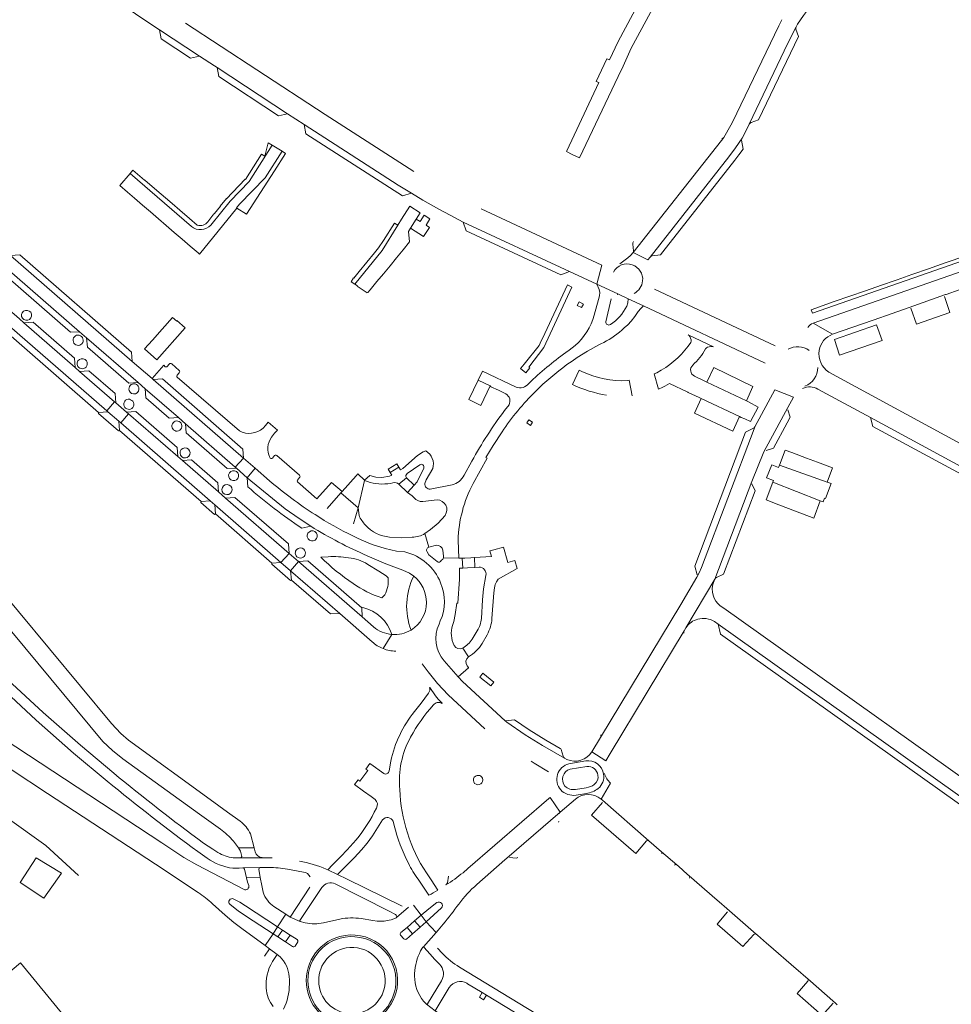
# Model space of a CAD drawing. Header units: metres. Extents: x 166325 to 190320, y 381923 to 404576.
# Tile 216 of 256: x 172594 to 172874, y 387052 to 387348. Entities that reach past the tile are written whole.
import ezdxf

# ---------------------------------------------------------------- set-up
doc = ezdxf.new("R2010")
doc.units = ezdxf.units.M
for name, color, linetype, lineweight in [('B-WE-OG-WATER_MEER-GV', 8, 'Continuous', 18), ('B-WE-VH-VERHARDING_ASFALT-GV', 8, 'Continuous', 18), ('B-WE-VH-VERHARDING_BETON-GV', 8, 'Continuous', 18), ('B-WE-VH-VERHARDING_BETONSTRAATSTEEN-GV', 8, 'Continuous', 18), ('B-WE-VH-VERHARDING_STRAATBAKSTEEN-GV', 8, 'Continuous', 18)]:
    doc.layers.add(name, color=color, linetype=linetype, lineweight=lineweight)

msp = doc.modelspace()

# ---------------------------------------------------------------- linework, layer by layer
at = {"layer": 'B-WE-OG-WATER_MEER-GV', "flags": 128}
for points in [[(172611.466, 387090.954), (172601.668, 387099.965), (172590.043, 387108.25)], [(172594.064, 387064.709), (172572.761, 387046.95)], [(172572.886, 387044.412), (172584.795, 387023.346), (172585.017, 387023.055), (172585.414, 387023.012), (172588.011, 387024.248), (172588.938, 387024.434), (172590.096, 387023.683), (172612.325, 387042.454), (172594.064, 387064.709)]]:
    msp.add_lwpolyline(points, dxfattribs=at)
msp.add_lwpolyline([(172593.978, 387088.85), (172598.792, 387096.205), (172606.348, 387091.591), (172601.066, 387084.103)], close=True, dxfattribs=at)
at = {"layer": 'B-WE-VH-VERHARDING_ASFALT-GV', "flags": 128}
for points in [[(172622.064, 387121.688), (172612.06, 387130.109), (172600.839, 387139.975), (172590.226, 387149.814), (172581.386, 387158.282), (172568.711, 387171.099), (172555.463, 387185.327), (172551.136, 387190.162), (172547.152, 387194.999)], [(172544.693, 387193.165), (172548.832, 387188.123), (172553.185, 387183.262), (172566.434, 387168.975), (172579.172, 387156.134), (172588.109, 387147.56), (172598.8, 387137.706), (172610.034, 387127.771), (172620.132, 387119.309)], [(172647.05, 387094.159), (172643.204, 387096.328), (172636.533, 387100.737), (172567.088, 387146.366)], [(172563.571, 387141.124), (172569.299, 387137.253), (172602.178, 387115.632), (172634.603, 387094.31), (172647.5, 387085.83)], [(172653.411, 387097.832), (172651.908, 387098.821), (172649.042, 387100.708)], [(172647.395, 387098.123), (172650.194, 387096.134)], [(172661.265, 387086.706), (172647.05, 387094.159)], [(172669.722, 387096.205), (172666.967, 387096.296), (172660.099, 387096.213), (172659.062, 387096.246), (172657.961, 387096.218)], [(172657.886, 387093.112), (172659.833, 387093.148), (172660.872, 387093.215), (172666.115, 387093.31), (172668.758, 387093.342)], [(172674.365, 387092.829), (172679.171, 387091.987)], [(172708.847, 387081.664), (172692.309, 387089.879), (172689.401, 387091.26), (172686.427, 387092.672), (172686.002, 387092.874)], [(172667.033, 387085.935), (172666.594, 387087.91), (172666.146, 387090.31), (172662.03, 387090.235), (172662.353, 387088.885), (172662.656, 387087.931)], [(172688.677, 387088.401), (172704.917, 387080.241), (172706.79, 387079.254)], [(172681.068, 387087.459), (172675.167, 387078.409), (172678.099, 387077.091), (172678.014, 387077.214), (172678.029, 387077.404), (172684.666, 387087.282)], [(172651.758, 387082.451), (172655.566, 387078.964), (172658.216, 387076.846), (172660.592, 387074.957), (172667.644, 387069.893), (172670.01, 387073.386), (172662.001, 387078.625), (172659.532, 387080.312), (172657.046, 387082.173)], [(172658.187, 387083.861), (172659.953, 387082.872), (172661.666, 387081.836), (172671.336, 387075.497), (172673.808, 387079.274), (172670.264, 387081.59)], [(172708.403, 387073.753), (172710.279, 387075.3), (172712.515, 387077.279), (172714.487, 387078.991), (172712.235, 387082.041)], [(172679.692, 387076.72), (172678.099, 387077.091), (172675.167, 387078.409), (172673.808, 387079.274), (172671.336, 387075.497), (172672.794, 387074.541), (172675.12, 387073.007), (172677.253, 387071.639)], [(172710.714, 387081.434), (172707.126, 387078.308)], [(172690.048, 387077.841), (172685.165, 387076.68)], [(172701.264, 387077.236), (172699.956, 387077.441), (172696.497, 387077.984)], [(172706.854, 387078.076), (172705.46, 387077.616)], [(172715.228, 387069.479), (172718.986, 387073.751), (172716.052, 387076.997), (172714.184, 387075.366), (172711.889, 387073.388), (172710.083, 387071.833)], [(172675.862, 387069.559), (172673.755, 387070.978), (172671.428, 387072.458), (172670.01, 387073.386), (172667.644, 387069.893), (172668.944, 387068.927), (172671.244, 387067.2), (172672.123, 387066.522), (172672.645, 387065.916)], [(172709.324, 387071.872), (172708.335, 387072.994)], [(172718.986, 387073.751), (172715.228, 387069.479), (172715.331, 387069.421), (172717.216, 387067.271), (172718.536, 387065.767), (172720.079, 387064.232)], [(172670.384, 387065.963), (172671.244, 387067.2), (172668.944, 387068.927), (172667.458, 387066.663)], [(172714.373, 387068.295), (172715.038, 387069.387), (172715.228, 387069.479)], [(172720.864, 387067.583), (172719.434, 387069.089)], [(172712.565, 387060.623), (172712.568, 387061.506)], [(172808.041, 387013.521), (172769.765, 387036.818), (172726.049, 387063.37)], [(172674.919, 387059.629), (172674.911, 387058.28)], [(172720.644, 387059.301), (172716.389, 387052.346), (172716.305, 387052.252), (172716.096, 387052.279), (172718.685, 387050.243), (172722.96, 387057.253)], [(172728.278, 387058.53), (172728.506, 387058.391), (172732.87, 387055.735), (172734.141, 387054.962), (172767.809, 387034.475), (172769.039, 387033.727), (172770.416, 387032.889), (172807.021, 387010.572), (172812.084, 387007.204), (172812.88, 387006.492), (172813.857, 387005.292)], [(172667.929, 387057.067), (172667.896, 387057.863)], [(172711.878, 387049.734), (172714.017, 387048.429), (172716.625, 387046.842), (172718.064, 387045.97), (172720.139, 387049.263), (172718.685, 387050.243), (172716.096, 387052.279), (172715.209, 387053.16)]]:
    msp.add_lwpolyline(points, dxfattribs=at)
at = {"layer": 'B-WE-VH-VERHARDING_ASFALT-GV'}
for points in [[(172649.042, 387100.708, -0.0118685), (172622.064, 387121.688)], [(172620.132, 387119.309, 0.0139868), (172647.395, 387098.123)], [(172657.961, 387096.218, -0.0884314), (172653.411, 387097.832)], [(172650.194, 387096.134, 0.1184161), (172657.886, 387093.112)], [(172686.002, 387092.874, 0.049662), (172677.913, 387095.261)], [(172668.758, 387093.342, -0.0384404), (172674.365, 387092.829)], [(172679.171, 387091.987, -0.2125688), (172681.161, 387090.577)], [(172662.656, 387087.931, -0.6503312), (172661.265, 387086.706)], [(172684.666, 387087.282, -0.3687992), (172688.677, 387088.401)], [(172647.5, 387085.83, -0.0319281), (172651.758, 387082.451)], [(172670.264, 387081.59, -0.1737349), (172667.033, 387085.935)], [(172657.046, 387082.173, -0.9104454), (172658.187, 387083.861)], [(172706.79, 387079.254, -0.220103), (172707.156, 387078.698)], [(172685.165, 387076.68, -0.1093371), (172679.692, 387076.72)], [(172696.497, 387077.984, 0.0822763), (172690.048, 387077.841)], [(172705.46, 387077.616, -0.0940141), (172701.264, 387077.236)], [(172707.126, 387078.308, -0.1905359), (172706.854, 387078.076)], [(172707.156, 387078.698, -0.2101962), (172707.126, 387078.308)], [(172708.335, 387072.994, -0.4048726), (172708.403, 387073.753)], [(172677.253, 387071.639, -0.3900866), (172677.422, 387070.978)], [(172710.083, 387071.833, -0.3645343), (172709.324, 387071.872)], [(172676.61, 387069.695, -0.3846385), (172675.862, 387069.559)], [(172712.568, 387061.506, -0.1084318), (172714.373, 387068.295)], [(172726.049, 387063.37, -0.0614118), (172720.864, 387067.583)], [(172667.896, 387057.863, -0.1560048), (172670.384, 387065.963)], [(172672.645, 387065.916, -0.1705245), (172674.919, 387059.629)], [(172720.079, 387064.232, -0.3374859), (172720.644, 387059.301)], [(172674.911, 387058.28, -0.1130911), (172673.135, 387050.769)], [(172715.209, 387053.16, -0.1717695), (172712.565, 387060.623)], [(172722.96, 387057.253, -0.3929881), (172728.278, 387058.53)], [(172670.049, 387051.499, -0.1571021), (172667.929, 387057.067)]]:
    msp.add_lwpolyline(points, format="xyb", dxfattribs=at)
at = {"layer": 'B-WE-VH-VERHARDING_ASFALT-GV', "flags": 128}
for points in [[(172714.184, 387075.366), (172712.515, 387077.279), (172710.279, 387075.3), (172711.889, 387073.388)], [(172675.12, 387073.007), (172672.794, 387074.541), (172671.428, 387072.458), (172673.755, 387070.978)]]:
    msp.add_lwpolyline(points, close=True, dxfattribs=at)
at = {"layer": 'B-WE-VH-VERHARDING_BETON-GV', "flags": 128}
for points in [[(172735.27, 387238.175), (172731.708, 387239.902), (172728.9, 387234.07), (172732.503, 387232.339)], [(172707.77, 387213.78), (172707.178, 387214.731), (172704.59, 387213.115), (172705.166, 387212.182)], [(172697.517, 387209.75), (172697.535, 387209.891), (172695.442, 387211.726), (172694.93, 387211.184), (172690.751, 387206.424), (172690.394, 387206.028), (172695.544, 387201.529)], [(172710.103, 387210.583), (172707.829, 387208.639), (172710.386, 387206.095), (172712.447, 387208.305)], [(172730.514, 387186.595), (172729.455, 387186.532), (172727.644, 387186.424), (172726.899, 387186.379), (172727.047, 387183.377), (172728.42, 387183.464), (172730.664, 387183.606)], [(172736.411, 387149.124), (172733.082, 387151.781), (172732.146, 387150.608), (172735.475, 387147.951)]]:
    msp.add_lwpolyline(points, close=True, dxfattribs=at)
at = {"layer": 'B-WE-VH-VERHARDING_BETON-GV'}
for points in [[(172707.431, 387059.74, 0.4847671), (172690.102, 387072.588)], [(172690.102, 387072.588, 2.0628038), (172707.431, 387059.74)], [(172706.939, 387059.715, -2.0553586), (172690.153, 387072.069)], [(172690.153, 387072.069, -0.4864787), (172706.939, 387059.715)], [(172703.687, 387059.635, -2.0322874), (172690.841, 387068.89)], [(172690.841, 387068.89, -0.4920593), (172703.687, 387059.635)]]:
    msp.add_lwpolyline(points, format="xyb", dxfattribs=at)
at = {"layer": 'B-WE-VH-VERHARDING_BETONSTRAATSTEEN-GV', "flags": 128}
for points in [[(172788.937, 387370.115), (172788.922, 387370.087), (172788.86, 387369.971), (172787.735, 387367.861), (172773.75, 387341.822), (172771.111, 387336.245), (172770.35, 387336.593), (172767.173, 387329.789), (172767.956, 387329.402), (172758.312, 387308.925), (172758.184, 387308.659), (172759.923, 387307.817), (172762.109, 387306.784), (172773.75, 387331.28), (172775.228, 387334.406), (172777.63, 387339.818), (172790.55, 387363.775)], [(172627.042, 387302.118), (172623.88, 387298.509), (172626.267, 387296.453), (172628.349, 387294.66), (172630.736, 387292.605), (172633.123, 387290.549), (172635.51, 387288.493), (172637.896, 387286.437), (172640.283, 387284.382), (172642.67, 387282.326), (172645.057, 387280.271), (172647.444, 387278.215), (172647.922, 387277.803), (172659.147, 387291.676), (172658.982, 387291.782), (172659.904, 387292.823), (172667.6, 387300.765), (172672.683, 387308.766), (172669.767, 387310.585), (172662.818, 387299.693), (172657.044, 387293.738), (172651.259, 387286.58)], [(172662.818, 387299.693), (172669.767, 387310.585), (172668.557, 387311.295), (172667.48, 387307.262), (172666.516, 387307.856), (172661.691, 387300.309), (172661.645, 387300.339), (172656.028, 387294.501), (172655.949, 387294.578), (172654.067, 387292.292), (172654.152, 387292.223), (172652.429, 387290.05), (172652.275, 387289.859), (172652.184, 387289.927), (172650.33, 387287.592), (172650.41, 387287.52)], [(172647.207, 387286.535), (172644.904, 387288.517), (172641.99, 387291.026), (172639.683, 387293.012), (172634.352, 387297.602), (172631.424, 387300.122), (172631.354, 387300.041), (172627.864, 387303.056), (172627.042, 387302.118), (172645.429, 387286.167)], [(172645.429, 387286.167), (172627.042, 387302.118)], [(172651.259, 387286.58), (172657.044, 387293.738), (172662.818, 387299.693)], [(172800.05, 387249.31), (172800.343, 387249.672), (172800.663, 387249.832), (172801.628, 387250.06), (172802.004, 387250.081), (172802.387, 387249.951), (172794.758, 387253.542), (172795.101, 387253.312), (172795.309, 387253.015), (172795.689, 387252.073), (172795.706, 387251.648), (172795.58, 387251.25), (172794.799, 387250.132)], [(172762.87, 387242.5), (172762.041, 387242.941), (172760.049, 387238.614)], [(172785.35, 387242.16), (172784.58, 387241.812), (172785.91, 387237.182), (172787.16, 387237.831), (172787.782, 387238.082), (172789.238, 387238.876), (172794.737, 387236.291), (172794.836, 387236.254), (172798.143, 387234.68), (172798.748, 387234.392), (172810.2, 387228.943), (172810.766, 387228.674), (172811.846, 387228.264), (172813.531, 387227.471), (172815.863, 387231.785), (172812.9, 387233.387), (172812.323, 387233.663), (172800.397, 387239.363)], [(172777.085, 387239.909), (172776.575, 387239.79)], [(172777.981, 387235.194), (172777.085, 387239.909)], [(172800.397, 387239.363), (172799.785, 387239.656), (172796.679, 387241.14)], [(172759.292, 387122.891), (172764.356, 387123.758)], [(172764.158, 387117.324), (172760.91, 387116.803)], [(172711.889, 387073.388), (172710.279, 387075.3), (172708.403, 387073.753)], [(172710.083, 387071.833), (172711.889, 387073.388)]]:
    msp.add_lwpolyline(points, dxfattribs=at)
for points in [[(172673.771, 387308.09), (172672.683, 387308.766), (172667.6, 387300.765), (172659.904, 387292.823), (172658.982, 387291.782), (172659.147, 387291.676), (172662.029, 387289.816), (172670.434, 387302.858)], [(172709.107, 387279.119), (172711.063, 387281.488), (172710.704, 387284.673), (172711.315, 387285.628), (172713.053, 387288.346), (172714.271, 387290.251), (172711.107, 387292.212), (172708.63, 387288.333), (172707.529, 387286.52), (172702.78, 387278.902), (172694.538, 387268.832), (172695.339, 387268.314), (172695.249, 387268.151), (172698.303, 387266.196), (172698.421, 387266.371), (172698.533, 387266.303), (172699.164, 387267.08), (172701.203, 387269.549), (172703.185, 387271.949), (172705.159, 387274.339), (172707.133, 387276.729)], [(172717.176, 387288.431), (172715.461, 387289.506), (172714.229, 387287.643), (172713.053, 387288.346), (172711.315, 387285.628), (172715.237, 387283.089), (172717.021, 387285.842), (172716.064, 387286.499)], [(172702.78, 387278.902), (172707.529, 387286.52), (172706.519, 387287.166), (172703.174, 387281.933), (172701.735, 387279.737), (172700.532, 387278.267), (172695.899, 387272.567), (172694.307, 387270.618), (172694.211, 387270.68), (172693.444, 387269.538), (172694.538, 387268.832)], [(172759.862, 387267.845), (172758.511, 387268.551), (172751.702, 387253.958), (172750.349, 387251.058), (172750.011, 387250.333), (172745.508, 387244.77), (172744.494, 387243.483), (172744.434, 387243.409), (172746.041, 387242.166), (172747.165, 387243.603), (172746.879, 387243.822), (172751.398, 387249.723)], [(172763.315, 387262.828), (172762.004, 387263.48), (172761.474, 387262.401), (172762.773, 387261.746)], [(172643.567, 387255.707), (172641.103, 387257.83), (172641.016, 387257.702), (172639.752, 387258.768), (172636.618, 387255.237), (172633.724, 387251.944), (172631.368, 387249.302), (172635.078, 387246.014)], [(172793.625, 387164.562), (172794.141, 387165.43), (172802.8, 387180.025), (172813.97, 387209.487), (172817.607, 387218.319), (172824.82, 387231.671), (172826.495, 387234.836), (172820.853, 387236.994), (172814.838, 387225.857), (172814.611, 387225.287), (172798.781, 387183.544), (172798.102, 387181.989), (172797.452, 387180.625), (172792.638, 387172.493), (172768.423, 387132.449), (172765.835, 387128.15), (172770.025, 387125.474), (172771.321, 387127.613)], [(172748, 387227.335), (172746.863, 387227.966), (172746.332, 387227.063), (172747.431, 387226.318)], [(172833.682, 387215.237), (172830.403, 387216.477), (172825.959, 387218.158), (172823.967, 387218.912), (172822.248, 387214.367), (172836.624, 387209.263), (172838.195, 387213.53)], [(172836.624, 387209.263), (172822.248, 387214.367), (172821.982, 387213.664), (172819.921, 387214.444), (172818.402, 387210.509), (172820.43, 387209.744), (172820.256, 387209.283), (172834.493, 387203.615), (172835.414, 387203.31), (172835.796, 387204.457), (172836.107, 387204.345), (172837.822, 387208.837)], [(172834.493, 387203.615), (172820.256, 387209.283), (172818.224, 387203.9), (172822.065, 387202.43), (172829.192, 387199.702), (172832.568, 387198.41)], [(172803.876, 387166.484), (172804.505, 387163.57), (172889.26, 387103.27), (172892.099, 387103.69)], [(172732.87, 387055.735), (172732.061, 387054.336), (172733.288, 387053.575), (172734.141, 387054.962)]]:
    msp.add_lwpolyline(points, close=True, dxfattribs=at)
at = {"layer": 'B-WE-VH-VERHARDING_BETONSTRAATSTEEN-GV'}
for points in [[(172651.259, 387286.58, -0.404323), (172645.429, 387286.167)], [(172650.41, 387287.52, -0.2837491), (172647.207, 387286.535)], [(172794.799, 387250.132, -0.1148679), (172785.35, 387242.16)], [(172796.181, 387244.451, 0.0840554), (172800.05, 387249.31)], [(172776.575, 387239.79, -0.1237454), (172762.87, 387242.5)], [(172796.679, 387241.14, -0.5243081), (172796.181, 387244.451)], [(172760.049, 387238.614, 0.0701522), (172770.277, 387235.39)], [(172769.377, 387121.431, 0.400487), (172764.014, 387125.452)], [(172764.356, 387123.758, -0.381347), (172767.683, 387121.16)], [(172767.758, 387117.063, 0.2587515), (172769.377, 387121.431)], [(172760.91, 387116.803, -0.23568), (172757.767, 387117.793)], [(172766.589, 387118.286, -0.0997578), (172764.158, 387117.324)], [(172764.212, 387115.601, 0.1074861), (172767.758, 387117.063)]]:
    msp.add_lwpolyline(points, format="xyb", dxfattribs=at)
at = {"layer": 'B-WE-VH-VERHARDING_STRAATBAKSTEEN-GV', "flags": 128}
for points in [[(172588.981, 387384.686), (172590.556, 387383.454), (172593.947, 387380.433), (172613.71, 387363.075), (172627.639, 387350.84), (172629.62, 387349.379), (172635.828, 387345.299), (172647.902, 387337.377), (172652.396, 387334.428), (172653.136, 387333.98), (172674.353, 387320.032), (172679.343, 387316.776), (172707.65, 387298.592), (172711.602, 387296.139), (172715.059, 387294.063), (172719.815, 387291.341), (172723.254, 387289.507), (172727.202, 387287.448), (172759.144, 387272.589), (172767.331, 387268.77), (172768.827, 387274.537), (172732.56, 387291.416)], [(172822.959, 387348.289), (172822.033, 387346.512), (172808.172, 387317.556), (172807.64, 387316.595), (172805.516, 387312.957), (172804.864, 387311.991), (172778.281, 387278.33), (172782.654, 387276.089), (172783.337, 387276.94), (172807.082, 387307.045), (172809.018, 387309.755), (172811.041, 387312.719), (172812.292, 387315.051), (172813.191, 387316.886), (172824.799, 387341.248), (172827.257, 387346.177), (172827.726, 387346.998), (172829.517, 387349.581), (172830.734, 387351.158), (172832.02, 387352.675), (172839.798, 387361.252), (172861.476, 387385.137)], [(172665.108, 387333.276), (172643.694, 387347.301)], [(172807.64, 387316.595), (172808.172, 387317.556), (172822.033, 387346.512)], [(172827.257, 387346.177), (172824.799, 387341.248), (172813.191, 387316.886)], [(172813.74, 387317.402), (172815.999, 387318.197), (172827.95, 387343.274), (172827.196, 387345.475)], [(172712.36, 387302.69), (172685.643, 387319.801), (172665.108, 387333.276)], [(172778.281, 387278.33), (172804.864, 387311.991), (172805.516, 387312.957)], [(172811.041, 387312.719), (172809.018, 387309.755), (172807.082, 387307.045), (172783.337, 387276.94)], [(172783.985, 387277.335), (172786.447, 387277.643), (172787.142, 387278.526), (172808.836, 387306.087), (172810.04, 387307.659), (172811.36, 387309.446), (172810.865, 387312.141)], [(172939.992, 387294.624), (172905.524, 387282.586), (172892.731, 387278.155), (172832.369, 387257.053), (172838.238, 387253.73), (172850.449, 387257.925), (172856.154, 387259.979), (172860.953, 387261.706), (172861.252, 387261.814), (172872.215, 387265.659), (172872.392, 387265.721), (172876.275, 387267.093), (172876.648, 387267.225), (172882.643, 387269.302), (172882.793, 387269.356), (172886.78, 387270.788), (172886.984, 387270.861), (172898.048, 387274.712), (172904.968, 387277.143), (172920.4, 387282.593), (172920.539, 387282.641), (172926.123, 387284.586), (172940.708, 387289.666)], [(172572.044, 387278.694), (172569.927, 387280.084), (172567.806, 387281.939), (172564.241, 387277.888), (172565.538, 387277.28), (172566.764, 387276.54), (172570.947, 387273.228), (172580.649, 387264.853), (172619.969, 387230.673), (172622.312, 387233.45), (172611.822, 387242.569), (172610.45, 387243.778), (172595.083, 387257.127)], [(172778.184, 387280.857), (172778.394, 387278.797)], [(172587.637, 387275.48), (172589.148, 387274.25), (172611.834, 387254.505), (172613.894, 387252.699), (172629.432, 387239.192), (172631.535, 387237.35), (172641.516, 387228.679), (172643.643, 387226.824), (172658.579, 387213.719), (172661.09, 387216.491), (172633.928, 387240.123), (172633.622, 387240.375), (172627.636, 387245.581), (172591.021, 387277.46)], [(172782.654, 387276.089), (172778.281, 387278.33), (172777.431, 387277.391), (172776.681, 387276.676), (172774.293, 387274.888)], [(172643.87, 387224.037), (172643.643, 387226.824), (172641.516, 387228.679), (172638.781, 387228.497), (172631.782, 387234.587), (172631.535, 387237.35), (172629.432, 387239.192), (172626.648, 387239.068), (172614.16, 387249.888), (172613.894, 387252.699), (172611.834, 387254.505), (172609.122, 387254.315), (172589.389, 387271.48), (172589.148, 387274.25), (172587.637, 387275.48)], [(172768.827, 387274.537), (172767.331, 387268.77), (172773.611, 387265.846), (172776.772, 387264.396), (172781.383, 387262.253), (172817.965, 387245.077)], [(172595.083, 387257.127), (172593.703, 387258.322), (172582.836, 387267.815), (172581.82, 387268.709)], [(172773.51, 387265.582), (172773.611, 387265.846), (172767.331, 387268.77), (172768.052, 387267.175), (172768.246, 387266.301), (172768.141, 387265.297), (172767.819, 387264.172), (172766.563, 387259.485)], [(172820.947, 387250.297), (172784.714, 387267.321)], [(172872.215, 387265.659), (172861.252, 387261.814)], [(172770.02, 387257.488), (172771.676, 387264.352)], [(172775.544, 387255.615), (172776.639, 387256.573), (172777.65, 387257.619), (172778.792, 387259.051), (172779.776, 387260.595), (172780.539, 387261.484), (172781.383, 387262.253), (172776.772, 387264.396), (172776.704, 387263.181), (172776.374, 387262.152)], [(172861.716, 387261.579), (172863.429, 387256.717), (172873.532, 387260.303), (172871.911, 387265.051)], [(172593.703, 387258.322), (172595.083, 387257.127), (172597.854, 387257.347), (172610.299, 387246.543), (172610.45, 387243.778), (172611.822, 387242.569), (172614.618, 387242.778), (172622.489, 387235.949), (172622.685, 387233.147), (172625.96, 387230.279), (172628.722, 387230.509), (172641.168, 387219.697), (172641.329, 387216.955), (172642.728, 387215.725), (172645.497, 387215.916), (172653.386, 387209.036), (172653.544, 387206.3), (172654.66, 387205.38), (172655.721, 387204.468), (172658.5, 387204.632), (172674.595, 387190.666), (172674.787, 387187.836), (172677.626, 387185.368), (172680.462, 387185.551), (172696.66, 387171.471), (172696.956, 387171.512)], [(172838.238, 387253.73), (172832.369, 387257.053)], [(172758.345, 387244.595), (172759.912, 387245.663), (172761.431, 387246.734), (172764.513, 387248.646), (172767.939, 387250.561), (172768.59, 387250.886), (172769.405, 387251.292)], [(172760.792, 387250.305), (172759.017, 387248.962), (172758.03, 387248.228)], [(172638.795, 387244.78), (172638.152, 387244.043)], [(172641.756, 387242.869), (172639.506, 387244.838)], [(172637.585, 387243.973), (172637.102, 387244.396), (172633.622, 387240.375), (172633.928, 387240.123), (172636.698, 387240.307), (172660.917, 387219.166), (172661.09, 387216.491), (172664.596, 387213.415), (172668.943, 387209.646)], [(172641.138, 387241.404), (172641.799, 387242.16)], [(172743.06, 387237.813), (172732.93, 387242.666), (172731.625, 387239.942), (172731.708, 387239.902), (172735.27, 387238.175), (172735.517, 387238.044), (172735.464, 387237.963), (172737.74, 387236.868), (172740.012, 387235.775)], [(172833.837, 387237.234), (172849.65, 387228.707), (172880.321, 387212.054), (172885.185, 387209.54), (172896.897, 387203.755), (172902.109, 387201.165), (172904.883, 387199.817), (172922.816, 387190.305), (172929.601, 387186.84), (172932.3, 387185.604), (172944.299, 387180.111), (172946.488, 387179.125), (172949.403, 387184.279), (172947.571, 387185.104), (172935.827, 387190.676), (172925.938, 387195.42), (172903.261, 387207.181), (172892.514, 387212.439), (172887.154, 387215.167), (172837.068, 387242.315)], [(172659.858, 387224.636), (172641.171, 387240.833)], [(172820.853, 387236.994), (172826.495, 387234.836)], [(172740.941, 387232.508), (172739.61, 387230.811)], [(172824.82, 387231.671), (172817.607, 387218.319)], [(172824.537, 387227.134), (172825.448, 387228.83), (172824.764, 387230.987)], [(172538.992, 387228.124), (172539.261, 387227.397), (172540.021, 387226.096), (172618.777, 387131.254), (172621.705, 387128.503), (172624.866, 387126.035), (172647.897, 387109.386), (172654.181, 387104.862)], [(172669.554, 387222.759), (172670.466, 387223.938), (172671.302, 387224.907), (172668.562, 387227.273), (172667.726, 387226.304), (172666.984, 387225.508)], [(172818.251, 387218.779), (172820.436, 387219.498), (172824.537, 387227.134)], [(172626.555, 387131.662), (172624.174, 387133.628), (172621.383, 387136.612), (172546.767, 387226.523)], [(172662.395, 387207.849), (172662.196, 387210.576), (172659.035, 387213.434), (172656.151, 387213.307), (172643.87, 387224.037)], [(172730.128, 387208.797), (172734.357, 387216.442), (172733.979, 387216.631), (172736.164, 387220.319), (172738.83, 387224.373)], [(172814.44, 387225.451), (172812.092, 387224.281), (172796.846, 387184.023), (172797.518, 387181.32)], [(172797.452, 387180.625), (172798.102, 387181.989), (172798.781, 387183.544), (172814.611, 387225.287), (172814.838, 387225.857)], [(172715.88, 387218.617), (172715.171, 387218.334), (172713.42, 387217.256), (172709.007, 387213.362), (172708.306, 387212.914), (172707.77, 387213.78), (172705.166, 387212.182), (172705.708, 387211.299), (172705.016, 387211.026), (172702.667, 387210.655), (172700.86, 387210.748), (172699.091, 387211.202), (172697.535, 387209.891), (172697.517, 387209.75)], [(172670.412, 387217.246), (172669.78, 387216.489)], [(172677.906, 387211.325), (172671.134, 387217.248)], [(172729.787, 387215.591), (172727.413, 387211.34)], [(172668.943, 387209.646), (172664.596, 387213.415), (172662.196, 387210.576), (172673.667, 387201.262), (172677.89, 387198.3), (172681.381, 387195.985)], [(172710.32, 387211.834), (172714.081, 387214.489)], [(172715.317, 387213.486), (172713.33, 387209.332), (172712.447, 387208.305), (172710.386, 387206.095), (172711.83, 387205.138), (172712.354, 387204.593)], [(172715.637, 387208.819), (172716.025, 387209.961), (172717.984, 387213.319)], [(172662.196, 387210.576), (172662.395, 387207.849)], [(172678.621, 387195.39), (172681.381, 387195.985), (172677.89, 387198.3), (172673.667, 387201.262), (172662.196, 387210.576)], [(172677.319, 387209.861), (172677.977, 387210.611)], [(172690.394, 387206.028), (172690.751, 387206.424), (172687.567, 387209.174), (172683.201, 387204.207), (172677.368, 387209.293)], [(172707.829, 387208.639), (172710.103, 387210.583)], [(172813.97, 387209.487), (172802.8, 387180.025)], [(172704.491, 387208.772), (172705.266, 387208.887), (172706.034, 387209.046)], [(172723.867, 387208.424), (172717.245, 387207.157)], [(172803.329, 387180.557), (172805.433, 387181.53), (172814.912, 387206.632), (172813.992, 387208.752)], [(172686.271, 387201.342), (172690.394, 387206.028)], [(172714.995, 387203.396), (172719.305, 387203.886)], [(172695.832, 387199.203), (172695.544, 387201.529), (172694.14, 387196.732)], [(172721.704, 387199.252), (172719.637, 387196.917), (172717.365, 387194.967), (172715.643, 387193.755), (172716.856, 387189.697), (172719.09, 387190.277)], [(172681.381, 387195.985), (172678.621, 387195.39)], [(172711.84, 387192.682), (172708.737, 387192.528), (172705.031, 387192.734)], [(172716.856, 387189.697), (172715.643, 387193.755)], [(172721.046, 387188.791), (172721.206, 387186.977), (172721.19, 387186.517), (172725.877, 387186.34), (172725.636, 387191.762)], [(172707.148, 387188.521), (172709.635, 387188.245)], [(172736.372, 387175.987), (172736.548, 387177.428), (172736.823, 387178.414), (172737.18, 387179.277), (172737.714, 387180.11), (172743.359, 387183.31), (172742.724, 387185.666), (172740.56, 387185.09), (172739.311, 387189.644), (172736.33, 387188.85), (172735.207, 387188.586), (172735.664, 387186.864), (172730.514, 387186.595), (172730.664, 387183.606), (172731.937, 387183.72)], [(172684.34, 387186.713), (172686.548, 387186.808)], [(172698.327, 387187.063), (172703.923, 387184.682), (172709.034, 387182.741), (172711.063, 387181.853), (172712.297, 387181.001)], [(172719.3, 387185.369), (172716.783, 387187.397), (172716.289, 387188.259)], [(172723.944, 387166.156), (172724.315, 387167.324), (172724.779, 387169.471), (172725.202, 387172.833), (172725.593, 387172.847), (172726.028, 387180.02), (172726.018, 387183.345), (172726.422, 387183.334), (172727.047, 387183.377), (172726.899, 387186.379), (172726.31, 387186.35), (172725.877, 387186.34), (172721.19, 387186.517), (172721.019, 387186.117), (172720.587, 387185.635)], [(172677.626, 387185.368), (172675.256, 387182.596), (172690.052, 387169.718), (172699.772, 387161.251)], [(172700.171, 387165.73), (172696.76, 387168.698), (172677.626, 387185.368)], [(172698.452, 387184.513), (172701.809, 387182.467), (172703.988, 387181.087), (172704.574, 387180.501)], [(172734.018, 387181.165), (172733.31, 387177.136), (172733.01, 387173.844), (172732.618, 387168.223)], [(172802.432, 387179.057), (172802.8, 387180.025), (172794.141, 387165.43)], [(172703.555, 387175.39), (172702.736, 387174.489)], [(172735.797, 387168.2), (172736.372, 387175.987)], [(172768.423, 387132.449), (172792.638, 387172.493)], [(172805.49, 387171.359), (172804.475, 387172.036)], [(172901.845, 387102.771), (172805.49, 387171.359)], [(172720.273, 387167.489), (172719.903, 387166.576)], [(172802.676, 387167.319), (172803.876, 387166.484), (172892.099, 387103.69), (172897.724, 387099.695)], [(172703.089, 387159.178), (172705.719, 387163.434)], [(172731.384, 387164.571), (172729.841, 387161.998)], [(172732.852, 387160.75), (172734.361, 387163.334)], [(172793.625, 387164.562), (172771.321, 387127.613)], [(172728.76, 387156.694), (172727.019, 387159.335)], [(172714.829, 387154.577), (172716.612, 387152.197), (172719.435, 387148.685), (172722.64, 387145.236), (172733.631, 387135.005)], [(172758.336, 387125.862), (172757.669, 387126.181), (172751.038, 387130.018), (172745.82, 387133.247), (172740.282, 387137.063), (172739.808, 387137.431), (172726.968, 387149.331), (172725.655, 387150.688), (172721.484, 387155.472)], [(172721.484, 387155.472), (172725.655, 387150.688), (172728.71, 387153.359), (172728.74, 387153.483), (172728.326, 387154.021)], [(172720.776, 387142.647), (172720.856, 387142.758), (172719.596, 387143.996), (172718.88, 387144.952), (172717.134, 387147.442), (172717.025, 387147.408)], [(172716.763, 387145.748), (172714.495, 387142.809), (172712.497, 387140.221)], [(172660.098, 387107.263), (172656.332, 387110.015), (172651.128, 387113.835), (172626.555, 387131.662)], [(172770.025, 387125.474), (172765.835, 387128.15)], [(172703.301, 387121.602), (172699.348, 387124.438), (172699.099, 387124.616), (172697.897, 387122.954), (172698.456, 387122.55), (172696.12, 387119.327), (172695.567, 387119.72), (172694.518, 387118.271), (172697.217, 387116.289), (172699.45, 387114.649), (172700.655, 387113.764)], [(172705.369, 387125.305), (172704.884, 387122.427)], [(172747.562, 387125.286), (172748.486, 387124.704), (172752.852, 387122.156)], [(172758.966, 387124.551), (172764.014, 387125.452)], [(172771.429, 387118.754), (172768.614, 387113.935), (172769.003, 387113.576), (172783.019, 387101.389), (172786.828, 387098.071), (172791.354, 387094.124), (172791.956, 387093.6), (172794.554, 387091.338), (172795.134, 387090.841), (172803.528, 387083.527), (172804.111, 387083.007), (172806.4, 387081.022), (172815.29, 387073.273), (172815.652, 387072.944), (172818.361, 387070.595), (172818.955, 387070.081), (172827.279, 387062.878), (172827.866, 387062.341), (172830.167, 387060.333), (172830.77, 387059.815), (172839.073, 387052.576), (172839.644, 387052.078)], [(172768.614, 387113.935), (172771.429, 387118.754)], [(172739.672, 387095.608), (172740.306, 387096.163), (172756.341, 387109.976), (172753.306, 387114.44), (172752.876, 387114.11), (172728.598, 387093.078), (172727.109, 387091.788)], [(172753.306, 387114.44), (172756.341, 387109.976), (172760.881, 387113.898)], [(172764.212, 387115.601), (172761.094, 387115.105)], [(172727.109, 387091.788), (172728.598, 387093.078), (172752.876, 387114.11)], [(172769.083, 387112.923), (172765.776, 387109.095), (172779.051, 387097.56), (172782.31, 387101.331)], [(172769.003, 387113.576), (172769.051, 387113.531)], [(172783.019, 387101.389), (172769.003, 387113.576)], [(172756.341, 387109.976), (172740.306, 387096.163)], [(172694.963, 387101.661), (172692.276, 387098.669), (172690.333, 387096.683), (172687.895, 387094.18), (172686.427, 387092.672), (172689.401, 387091.26), (172690.895, 387092.742), (172693.184, 387095.013), (172694.49, 387096.36), (172696.593, 387098.663), (172698.288, 387100.666), (172699.869, 387102.83), (172702.923, 387107.704)], [(172706.108, 387107.27), (172706.446, 387105.999)], [(172658.085, 387101.31), (172659.642, 387099.208), (172664.271, 387099.264), (172663.164, 387103.429)], [(172664.597, 387098.037), (172664.271, 387099.264), (172659.642, 387099.208), (172659.734, 387099.083), (172659.949, 387098.776), (172660.163, 387098.212), (172660.433, 387097.426), (172660.517, 387097.069), (172660.559, 387096.642)], [(172791.354, 387094.124), (172786.828, 387098.071)], [(172660.099, 387096.213), (172666.967, 387096.296), (172666.755, 387096.303)], [(172731.264, 387088.254), (172739.672, 387095.608)], [(172741.048, 387096.38), (172743.099, 387096.177)], [(172666.115, 387093.31), (172660.872, 387093.215)], [(172661.416, 387092.797), (172662.03, 387090.235), (172666.146, 387090.31), (172665.681, 387092.801)], [(172719.523, 387086.549), (172717.51, 387089.648), (172716.102, 387091.711)], [(172722.769, 387090.737), (172722.397, 387088.726)], [(172803.528, 387083.527), (172795.134, 387090.841)], [(172713.581, 387089.803), (172715.577, 387086.798), (172716.81, 387084.988)], [(172657.046, 387082.173), (172659.532, 387080.312), (172662.001, 387078.625), (172670.01, 387073.386), (172671.336, 387075.497), (172661.666, 387081.836)], [(172661.666, 387081.836), (172659.953, 387082.872), (172658.187, 387083.861)], [(172712.235, 387082.041), (172714.487, 387078.991), (172716.844, 387080.91), (172719.267, 387082.777)], [(172719.267, 387082.777), (172716.844, 387080.91), (172714.487, 387078.991), (172716.052, 387076.997), (172720.632, 387081.218)], [(172720.632, 387081.218), (172716.052, 387076.997), (172718.986, 387073.751), (172719.613, 387074.492), (172721.119, 387076.273)], [(172806.659, 387080.015), (172803.491, 387076.323), (172811.268, 387069.58), (172814.58, 387073.22)], [(172815.29, 387073.273), (172806.4, 387081.022)], [(172677.253, 387071.639), (172675.12, 387073.007), (172673.755, 387070.978), (172675.862, 387069.559)], [(172676.61, 387069.695), (172677.422, 387070.978)], [(172827.279, 387062.878), (172818.955, 387070.081)], [(172830.818, 387059.122), (172827.568, 387055.403), (172835.123, 387048.862), (172838.372, 387052.532)], [(172839.073, 387052.576), (172830.77, 387059.815)]]:
    msp.add_lwpolyline(points, dxfattribs=at)
at = {"layer": 'B-WE-VH-VERHARDING_STRAATBAKSTEEN-GV'}
for points in [[(172827.196, 387345.475, -0.1346832), (172827.257, 387346.177)], [(172813.191, 387316.886, -0.1706714), (172813.74, 387317.402)], [(172805.516, 387312.957, -0.1609802), (172804.885, 387312.512)], [(172778.39, 387281.603, 0.1842334), (172778.184, 387280.857)], [(172778.394, 387278.797, -0.1467726), (172778.281, 387278.33)], [(172783.337, 387276.94, -0.1417253), (172783.985, 387277.335)], [(172772.313, 387272.411, -0.3750697), (172778.013, 387274.596)], [(172778.013, 387274.596, -0.3473627), (172781.119, 387269.788)], [(172781.119, 387269.788, -0.2514087), (172778.524, 387265.974)], [(172594.368, 387259.071, -0.9718167), (172597.381, 387259.787)], [(172597.381, 387259.787, -0.9851342), (172594.368, 387259.071)], [(172776.374, 387262.152, -0.1211085), (172771.431, 387256.631)], [(172766.563, 387259.485, -0.1392324), (172760.792, 387250.305)], [(172771.431, 387256.631, -0.5907422), (172770.02, 387257.488)], [(172832.369, 387257.053, 0.1652568), (172830.797, 387255.753)], [(172769.405, 387251.292, 0.0750957), (172775.544, 387255.615)], [(172834.186, 387248.878, -0.2745276), (172838.238, 387253.73)], [(172609.959, 387251.459, -1.0328332), (172612.837, 387252.387)], [(172612.837, 387252.387, -1.0177304), (172609.959, 387251.459)], [(172758.03, 387248.228, 0.0368015), (172746.884, 387238.938)], [(172824.847, 387249.256, -0.2780358), (172831.182, 387248.864)], [(172837.068, 387242.315, -0.2777176), (172834.186, 387248.878)], [(172611.336, 387244.033, -0.9974863), (172613.883, 387245.738)], [(172613.883, 387245.738, -1.0005564), (172611.336, 387244.033)], [(172639.506, 387244.838, 0.4675961), (172638.795, 387244.78)], [(172638.152, 387244.043, -0.4328324), (172637.585, 387243.973)], [(172641.799, 387242.16, 0.4361457), (172641.756, 387242.869)], [(172748.906, 387236.551, -0.0358718), (172758.345, 387244.595)], [(172833.807, 387243.755, -0.3010432), (172829.93, 387238.13)], [(172626.704, 387236.848, -1.002537), (172629.618, 387237.722)], [(172641.171, 387240.833, -0.4478485), (172641.138, 387241.404)], [(172746.884, 387238.938, -0.3205562), (172743.06, 387237.813)], [(172629.618, 387237.722, -0.9949516), (172626.704, 387236.848)], [(172738.83, 387224.373, -0.0495804), (172748.906, 387236.551)], [(172829.214, 387237.398, -0.2589656), (172833.837, 387237.234)], [(172625.658, 387231.466, -1.008898), (172627.509, 387233.85)], [(172627.509, 387233.85, -1.0124382), (172625.658, 387231.466)], [(172740.012, 387235.775, -0.4079585), (172740.941, 387232.508)], [(172739.61, 387230.811, 0.0363034), (172729.787, 387215.591)], [(172639.59, 387226.399, -1.0192266), (172642.533, 387225.845)], [(172642.533, 387225.845, -1.0202436), (172639.59, 387226.399)], [(172666.984, 387225.508, -0.3126662), (172659.858, 387224.636)], [(172814.838, 387225.857, -0.1569126), (172814.44, 387225.451)], [(172669.023, 387216.678, -0.2781878), (172669.554, 387222.759)], [(172642.512, 387216.884, -0.9776923), (172644.54, 387219.191)], [(172644.54, 387219.191, -0.9771958), (172642.512, 387216.884)], [(172717.984, 387213.319, 0.3535335), (172715.88, 387218.617)], [(172669.78, 387216.489, -0.6133397), (172669.023, 387216.678)], [(172671.134, 387217.248, 0.4073693), (172670.412, 387217.246)], [(172656.637, 387211.463, -0.9938811), (172659.642, 387210.913)], [(172714.081, 387214.489, -0.7378237), (172715.317, 387213.486)], [(172659.642, 387210.913, -0.9883786), (172656.637, 387211.463)], [(172668.943, 387209.646, 0.0323439), (172682.639, 387199.484)], [(172677.368, 387209.293, -0.388645), (172677.319, 387209.861)], [(172677.977, 387210.611, 0.4345374), (172677.906, 387211.325)], [(172697.517, 387209.75, 0.1298382), (172704.491, 387208.772)], [(172710.103, 387210.583, -0.4217519), (172710.32, 387211.834)], [(172727.413, 387211.34, -0.219904), (172723.867, 387208.424)], [(172654.716, 387206.472, -0.9909546), (172657.583, 387207.531)], [(172657.583, 387207.531, -0.9941825), (172654.716, 387206.472)], [(172678.621, 387195.39, -0.0311491), (172662.395, 387207.849)], [(172706.034, 387209.046, -0.2677904), (172707.829, 387208.639)], [(172717.245, 387207.157, -0.4511016), (172715.637, 387208.819)], [(172725.636, 387191.762, -0.1148073), (172730.128, 387208.797)], [(172712.354, 387204.593, 0.2325631), (172714.995, 387203.396)], [(172719.305, 387203.886, -0.6125172), (172721.704, 387199.252)], [(172682.639, 387199.484, 0.032468), (172694.013, 387193.064)], [(172697.765, 387196.318, -0.07723), (172695.832, 387199.203)], [(172680.939, 387191.806, -0.986994), (172682.583, 387194.371)], [(172682.583, 387194.371, -0.9872576), (172680.939, 387191.806)], [(172698.327, 387187.063, -0.036737), (172681.381, 387195.985)], [(172705.031, 387192.734, -0.1858209), (172697.765, 387196.318)], [(172707.148, 387188.521, -0.0773692), (172694.013, 387193.064)], [(172715.643, 387193.755, -0.1210635), (172711.84, 387192.682)], [(172677.176, 387186.826, -0.4183995), (172677.097, 387188.989)], [(172677.097, 387188.989, -0.4122686), (172679.234, 387189.058)], [(172679.234, 387189.058, -1.0064428), (172677.176, 387186.826)], [(172716.289, 387188.259, -0.4938302), (172716.856, 387189.697)], [(172719.09, 387190.277, -0.4037668), (172721.046, 387188.791)], [(172694.099, 387178.81, -0.0519892), (172684.34, 387186.713)], [(172686.548, 387186.808, -0.0493225), (172692.683, 387186.499)], [(172692.683, 387186.499, -0.1376988), (172698.452, 387184.513)], [(172709.635, 387188.245, -0.2415149), (172720.381, 387178.971)], [(172720.587, 387185.635, -0.4415522), (172719.3, 387185.369)], [(172731.937, 387183.72, -0.4577436), (172734.018, 387181.165)], [(172704.574, 387180.501, -0.1693947), (172703.555, 387175.39)], [(172711.477, 387164.762, -0.2092162), (172712.297, 387181.001)], [(172712.297, 387181.001, -0.2208729), (172716.093, 387173.02)], [(172802.8, 387180.025, -0.1842946), (172803.329, 387180.557)], [(172702.736, 387174.489, -0.0906685), (172694.099, 387178.81)], [(172720.273, 387167.489, 0.2070818), (172720.381, 387178.971)], [(172804.475, 387172.036, -0.3338982), (172802.432, 387179.057)], [(172696.956, 387171.512, -0.2646918), (172705.719, 387163.434)], [(172716.093, 387173.02, -0.2618979), (172711.477, 387164.762)], [(172732.618, 387168.223, -0.1218724), (172731.384, 387164.571)], [(172734.361, 387163.334, 0.1084782), (172735.797, 387168.2)], [(172794.141, 387165.43, -0.1940637), (172797.709, 387168.031)], [(172797.709, 387168.031, -0.2110231), (172802.676, 387167.319)], [(172705.719, 387163.434, -0.1572457), (172700.171, 387165.73)], [(172705.719, 387163.434, 0.1549253), (172711.477, 387164.762)], [(172721.484, 387155.472, -0.304896), (172719.903, 387166.576)], [(172724.449, 387160.138, -0.1968709), (172723.944, 387166.156)], [(172729.841, 387161.998, -0.1206324), (172727.019, 387159.335)], [(172793.533, 387163.786, -0.1956823), (172793.625, 387164.562)], [(172699.772, 387161.251, 0.0920029), (172703.089, 387159.178)], [(172703.089, 387159.178, 0.0913836), (172706.92, 387158.428)], [(172727.019, 387159.335, -0.4123985), (172724.449, 387160.138)], [(172728.76, 387156.694, 0.1234104), (172732.852, 387160.75)], [(172728.326, 387154.021, -0.4075951), (172728.76, 387156.694)], [(172717.025, 387147.408, -0.2362), (172716.763, 387145.748)], [(172711.365, 387132.588, -0.0567718), (172718.157, 387142.186)], [(172718.157, 387142.186, -0.4183314), (172720.776, 387142.647)], [(172712.497, 387140.221, 0.1160755), (172705.369, 387125.305)], [(172708.102, 387116.808, -0.1515485), (172711.365, 387132.588)], [(172768.504, 387133.219, -0.1917159), (172768.423, 387132.449)], [(172765.835, 387128.15, -0.3790866), (172758.336, 387125.862)], [(172756.478, 387116.668, -0.5561175), (172758.966, 387124.551)], [(172704.884, 387122.427, -0.5629821), (172703.301, 387121.602)], [(172730.475, 387120.469, 1.7262705), (172732.918, 387120.218)], [(172732.918, 387120.218, 0.5791901), (172730.475, 387120.469)], [(172759.292, 387122.891, 0.5372104), (172757.767, 387117.793)], [(172766.589, 387118.286, 0.2667045), (172767.683, 387121.16)], [(172771.429, 387118.754, -0.1504796), (172769.665, 387121.623)], [(172710.441, 387103.736, -0.0737511), (172708.102, 387116.808)], [(172761.094, 387115.105, -0.2463646), (172756.478, 387116.668)], [(172760.881, 387113.898, -0.3639059), (172768.614, 387113.935)], [(172700.655, 387113.764, -0.401766), (172701.052, 387111.223)], [(172701.052, 387111.223, -0.0604835), (172694.963, 387101.661)], [(172756.054, 387109.463, -0.1684937), (172756.341, 387109.976)], [(172663.164, 387103.429, 0.1264619), (172660.098, 387107.263)], [(172702.923, 387107.704, -0.5423774), (172706.108, 387107.27)], [(172706.446, 387105.999, 0.0610129), (172710.713, 387094.609)], [(172755.808, 387106.99, 0.1396723), (172755.915, 387107.283)], [(172654.181, 387104.862, -0.051065), (172658.085, 387101.31)], [(172716.102, 387091.711, -0.0742749), (172710.441, 387103.736)], [(172782.31, 387101.331, -0.3487766), (172783.019, 387101.389)], [(172660.559, 387096.642, -0.3311255), (172660.099, 387096.213)], [(172666.755, 387096.303, -0.3096101), (172664.597, 387098.037)], [(172786.828, 387098.071, -0.3833336), (172786.879, 387097.424)], [(172710.713, 387094.609, 0.0400804), (172713.581, 387089.803)], [(172743.099, 387096.177, 0.1937766), (172743.566, 387096.336)], [(172790.664, 387094.08, -0.4016376), (172791.354, 387094.124)], [(172660.872, 387093.215, -0.3450837), (172661.416, 387092.797)], [(172665.681, 387092.801, -0.3922692), (172666.115, 387093.31)], [(172721.985, 387088.133, 0.0358953), (172727.109, 387091.788)], [(172795.134, 387090.841, -0.3917407), (172795.175, 387090.124)], [(172722.397, 387088.726, -0.20391), (172721.985, 387088.133)], [(172725.811, 387082.354, -0.0472255), (172731.264, 387088.254)], [(172719.523, 387086.549, -0.0130382), (172716.81, 387084.988)], [(172720.632, 387081.218, 0.8956323), (172719.267, 387082.777)], [(172721.119, 387076.273, 0.0170463), (172725.811, 387082.354)], [(172814.58, 387073.22, -0.3966829), (172815.29, 387073.273)], [(172830.77, 387059.815, -0.1695169), (172830.818, 387059.122)]]:
    msp.add_lwpolyline(points, format="xyb", dxfattribs=at)
at = {"layer": 'B-WE-VH-VERHARDING_STRAATBAKSTEEN-GV', "flags": 128}
for points in [[(172635.828, 387345.299), (172636.329, 387342.554), (172645.137, 387336.8), (172647.902, 387337.377)], [(172653.136, 387333.98), (172653.657, 387331.209), (172671.624, 387319.455), (172674.353, 387320.032)], [(172679.343, 387316.776), (172679.891, 387314.007), (172708.876, 387295.402), (172711.602, 387296.139), (172707.65, 387298.592)], [(172727.202, 387287.448), (172728.074, 387284.824), (172756.534, 387271.597), (172759.144, 387272.589)], [(172890.557, 387280.396), (172890.182, 387281.47), (172889.776, 387281.329), (172889.74, 387281.433), (172880.367, 387278.161), (172880.404, 387278.058), (172879.998, 387277.916), (172873.626, 387275.693), (172872.128, 387275.209), (172867.091, 387273.444), (172862.336, 387271.778), (172862.054, 387271.679), (172857.645, 387270.135), (172857.017, 387269.915), (172852.912, 387268.477), (172848.165, 387266.813), (172843.455, 387265.164), (172838.7, 387263.55), (172831.833, 387261.092), (172832.223, 387260.035)], [(172591.021, 387277.46), (172627.636, 387245.581), (172627.42, 387248.378), (172593.85, 387277.648)], [(172589.148, 387274.25), (172589.389, 387271.48), (172609.122, 387254.315), (172611.834, 387254.505)], [(172580.649, 387264.853), (172580.836, 387262.136), (172617.551, 387230.211), (172620.322, 387230.379), (172619.969, 387230.673)], [(172595.083, 387257.127), (172610.45, 387243.778), (172610.299, 387246.543), (172597.854, 387257.347)], [(172853.107, 387251.822), (172851.47, 387256.525), (172838.766, 387252.193), (172840.342, 387247.489)], [(172613.894, 387252.699), (172614.16, 387249.888), (172626.648, 387239.068), (172629.432, 387239.192)], [(172611.822, 387242.569), (172622.312, 387233.45), (172622.685, 387233.147), (172622.489, 387235.949), (172614.618, 387242.778)], [(172802.479, 387243.71), (172800.397, 387239.363), (172812.323, 387233.663), (172814.288, 387237.995)], [(172633.928, 387240.123), (172661.09, 387216.491), (172660.917, 387219.166), (172636.698, 387240.307)], [(172631.535, 387237.35), (172631.782, 387234.587), (172638.781, 387228.497), (172641.516, 387228.679)], [(172625.96, 387230.279), (172622.685, 387233.147), (172622.312, 387233.45), (172619.969, 387230.673), (172620.322, 387230.379), (172623.607, 387227.552), (172624.173, 387227.046), (172626.544, 387229.799)], [(172798.748, 387234.392), (172796.742, 387229.98), (172808.195, 387224.607), (172810.2, 387228.943)], [(172620.322, 387230.379), (172617.551, 387230.211), (172617.454, 387229.901), (172623.509, 387224.651), (172623.776, 387224.802), (172623.607, 387227.552)], [(172625.96, 387230.279), (172626.544, 387229.799), (172641.329, 387216.955), (172641.168, 387219.697), (172628.722, 387230.509)], [(172624.173, 387227.046), (172623.607, 387227.552), (172623.776, 387224.802), (172648.324, 387203.452), (172651.12, 387203.615)], [(172642.728, 387215.725), (172641.329, 387216.955), (172626.544, 387229.799), (172624.173, 387227.046), (172651.12, 387203.615), (172652.465, 387202.436), (172672.37, 387185.107), (172674.787, 387187.836), (172655.721, 387204.468), (172654.66, 387205.38), (172653.544, 387206.3)], [(172849.65, 387228.707), (172850.364, 387226.031), (172879.528, 387210.23), (172884.399, 387207.727), (172894.311, 387202.822), (172896.897, 387203.755), (172885.185, 387209.54), (172880.321, 387212.054)], [(172643.643, 387226.824), (172643.87, 387224.037), (172656.151, 387213.307), (172659.035, 387213.434), (172658.579, 387213.719)], [(172642.728, 387215.725), (172653.544, 387206.3), (172653.386, 387209.036), (172645.497, 387215.916)], [(172664.596, 387213.415), (172661.09, 387216.491), (172658.579, 387213.719), (172659.035, 387213.434), (172662.196, 387210.576)], [(172652.465, 387202.436), (172651.12, 387203.615), (172648.324, 387203.452), (172648.235, 387203.168), (172652.393, 387199.536), (172652.668, 387199.715)], [(172655.721, 387204.468), (172674.787, 387187.836), (172674.595, 387190.666), (172658.5, 387204.632)], [(172652.465, 387202.436), (172652.668, 387199.715), (172669.661, 387184.887), (172672.37, 387185.107)], [(172677.626, 387185.368), (172674.787, 387187.836), (172672.37, 387185.107), (172675.256, 387182.596)], [(172677.626, 387185.368), (172696.76, 387168.698), (172696.66, 387171.471), (172680.462, 387185.551)], [(172672.37, 387185.107), (172669.661, 387184.887), (172669.585, 387184.59), (172675.242, 387179.658), (172675.51, 387179.8), (172675.256, 387182.596)], [(172675.256, 387182.596), (172675.51, 387179.8), (172687.262, 387169.604), (172690.052, 387169.718)], [(172746.975, 387134.759), (172742.563, 387137.745), (172739.808, 387137.431), (172740.282, 387137.063), (172745.82, 387133.247), (172751.038, 387130.018), (172757.669, 387126.181), (172757.372, 387126.439), (172757.187, 387126.807), (172756.601, 387128.858), (172756.508, 387129.024), (172756.346, 387129.121), (172751.989, 387131.621)]]:
    msp.add_lwpolyline(points, close=True, dxfattribs=at)

doc.saveas('drawing.dxf')
